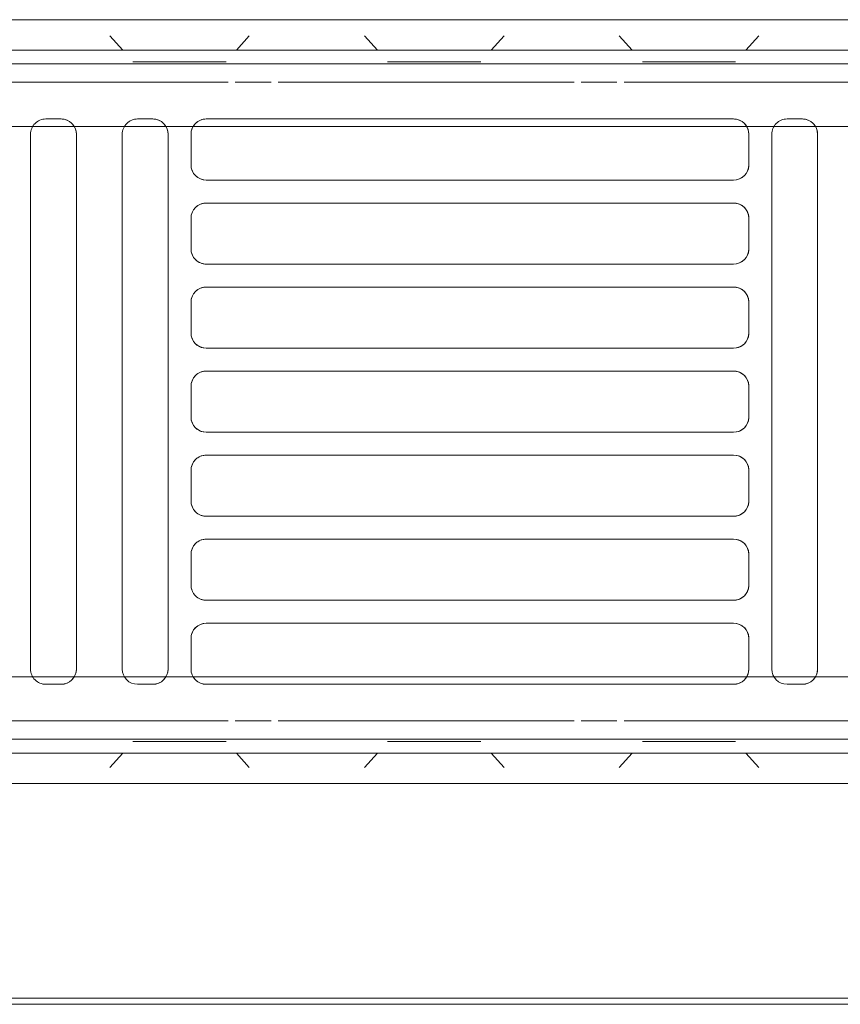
# Model space of a CAD drawing. Header units: millimetres. Extents: x -43279 to 212857, y -33734 to 71307.
# Tile 66 of 70: x -29650 to -29542, y 6186 to 6315. Entities that reach past the tile are written whole.
import ezdxf

# ---------------------------------------------------------------- set-up
doc = ezdxf.new("R2010")
doc.units = ezdxf.units.MM
for name, color, linetype, lineweight in [('M-EQPM', 7, 'Continuous', 18), ('Импосты витража', 7, 'Continuous', 5), ('Перекрытия', 7, 'Continuous', 5), ('Стены', 7, 'Continuous', 5)]:
    doc.layers.add(name, color=color, linetype=linetype, lineweight=lineweight)

# ---------------------------------------------------------------- blocks, each defined once
blk = doc.blocks.new('PR_Радиатор_PradoUniversal_PRADO - 22-300-V1643-50_ОВ_L01_Отметка 0_Отопление - зависимый 2')
at = {"layer": 'M-EQPM'}
for p, q in [((532.9, -8), (-532.9, -8)), ((536, -12), (-536, -12)), ((-431.5, -21), (-429.5, -21)), ((-422.5, -21), (-353.5, -21)), ((-346.5, -21), (-344.5, -21)), ((-334.5, -21), (-332.5, -21)), ((-440, -22), (-9, -22)), ((-433.5, -93), (-433.5, -23)), ((-427.5, -23), (-427.5, -93)), ((-424.5, -27), (-424.5, -23)), ((-351.5, -23), (-351.5, -27)), ((-348.5, -93), (-348.5, -23)), ((-342.5, -23), (-342.5, -93)), ((-336.5, -93), (-336.5, -23)), ((-330.5, -23), (-330.5, -93)), ((-353.5, -29), (-422.5, -29)), ((-422.5, -32), (-353.5, -32)), ((-424.5, -38), (-424.5, -34)), ((-351.5, -34), (-351.5, -38)), ((-353.5, -40), (-422.5, -40)), ((-422.5, -43), (-353.5, -43)), ((-424.5, -49), (-424.5, -45)), ((-351.5, -45), (-351.5, -49)), ((-353.5, -51), (-422.5, -51)), ((-422.5, -54), (-353.5, -54)), ((-424.5, -60), (-424.5, -56)), ((-351.5, -56), (-351.5, -60)), ((-353.5, -62), (-422.5, -62)), ((-422.5, -65), (-353.5, -65)), ((-424.5, -71), (-424.5, -67)), ((-351.5, -67), (-351.5, -71)), ((-353.5, -73), (-422.5, -73)), ((-422.5, -76), (-353.5, -76)), ((-424.5, -82), (-424.5, -78)), ((-351.5, -78), (-351.5, -82)), ((-353.5, -84), (-422.5, -84)), ((-422.5, -87), (-353.5, -87)), ((-424.5, -93), (-424.5, -89)), ((-351.5, -89), (-351.5, -93)), ((-9, -94), (-440, -94)), ((-429.5, -95), (-431.5, -95)), ((-353.5, -95), (-422.5, -95)), ((-344.5, -95), (-346.5, -95)), ((-332.5, -95), (-334.5, -95)), ((-536, -104), (536, -104)), ((-532.9, -108), (532.9, -108))]:
    blk.add_line(p, q, dxfattribs=at)
at = {"layer": 'M-EQPM', "color": 254, "true_color": 0xe6e6e6}
for p, q in [((-424.97, -8), (-427.67, -8)), ((-427.67, -8), (-424.97, -8)), ((-408.37, -8), (-424.97, -8)), ((-424.97, -8), (-408.37, -8)), ((-408.37, -8), (-405.67, -8)), ((-405.67, -8), (-408.37, -8)), ((-391.63, -8), (-394.33, -8)), ((-394.33, -8), (-391.63, -8)), ((-375.03, -8), (-391.63, -8)), ((-391.63, -8), (-375.03, -8)), ((-375.03, -8), (-372.33, -8)), ((-372.33, -8), (-375.03, -8)), ((-358.3, -8), (-361, -8)), ((-361, -8), (-358.3, -8)), ((-341.7, -8), (-358.3, -8)), ((-358.3, -8), (-341.7, -8)), ((-341.7, -8), (-339, -8)), ((-339, -8), (-341.7, -8)), ((-425.79, -10.11), (-424.1, -12)), ((-424.1, -12), (-425.79, -10.11)), ((-407.54, -10.11), (-409.23, -12)), ((-409.23, -12), (-407.54, -10.11)), ((-392.46, -10.11), (-390.77, -12)), ((-390.77, -12), (-392.46, -10.11)), ((-374.21, -10.11), (-375.9, -12)), ((-375.9, -12), (-374.21, -10.11)), ((-359.12, -10.11), (-357.44, -12)), ((-357.44, -12), (-359.12, -10.11)), ((-340.88, -10.11), (-342.56, -12)), ((-342.56, -12), (-340.88, -10.11)), ((-536, -12), (536, -12)), ((-444.5, -13.8), (445.9, -13.8)), ((-408.17, -16.2), (-446.9, -16.2)), ((-402.57, -16.2), (-407.23, -16.2)), ((-362.9, -16.2), (-401.63, -16.2)), ((-357.3, -16.2), (-361.97, -16.2)), ((-317.63, -16.2), (-356.37, -16.2)), ((-429.5, -21), (-431.5, -21)), ((-353.5, -21), (-422.5, -21)), ((-344.5, -21), (-346.5, -21)), ((-332.5, -21), (-334.5, -21)), ((-9, -22), (-440, -22)), ((-433.5, -23), (-433.5, -93)), ((-427.5, -93), (-427.5, -23)), ((-424.5, -23), (-424.5, -27)), ((-351.5, -27), (-351.5, -23)), ((-348.5, -23), (-348.5, -93)), ((-342.5, -93), (-342.5, -23)), ((-336.5, -23), (-336.5, -93)), ((-330.5, -93), (-330.5, -23)), ((-422.5, -29), (-353.5, -29)), ((-353.5, -32), (-422.5, -32)), ((-424.5, -34), (-424.5, -38)), ((-351.5, -38), (-351.5, -34)), ((-422.5, -40), (-353.5, -40)), ((-353.5, -43), (-422.5, -43)), ((-424.5, -45), (-424.5, -49)), ((-351.5, -49), (-351.5, -45)), ((-422.5, -51), (-353.5, -51)), ((-353.5, -54), (-422.5, -54)), ((-424.5, -56), (-424.5, -60)), ((-351.5, -60), (-351.5, -56)), ((-422.5, -62), (-353.5, -62)), ((-353.5, -65), (-422.5, -65)), ((-424.5, -67), (-424.5, -71)), ((-351.5, -71), (-351.5, -67)), ((-422.5, -73), (-353.5, -73)), ((-353.5, -76), (-422.5, -76)), ((-424.5, -78), (-424.5, -82)), ((-351.5, -82), (-351.5, -78)), ((-422.5, -84), (-353.5, -84)), ((-353.5, -87), (-422.5, -87)), ((-424.5, -89), (-424.5, -93)), ((-351.5, -93), (-351.5, -89)), ((-440, -94), (-9, -94)), ((-431.5, -95), (-429.5, -95)), ((-422.5, -95), (-353.5, -95)), ((-346.5, -95), (-344.5, -95)), ((-334.5, -95), (-332.5, -95)), ((-446.9, -99.8), (-408.17, -99.8)), ((-407.23, -99.8), (-402.57, -99.8)), ((-401.63, -99.8), (-362.9, -99.8)), ((-361.97, -99.8), (-357.3, -99.8)), ((-356.37, -99.8), (-317.63, -99.8)), ((445.9, -102.2), (-445.9, -102.2)), ((536, -104), (-536, -104)), ((-425.79, -105.89), (-424.1, -104)), ((-424.1, -104), (-425.79, -105.89)), ((-407.54, -105.89), (-409.23, -104)), ((-409.23, -104), (-407.54, -105.89)), ((-392.46, -105.89), (-390.77, -104)), ((-390.77, -104), (-392.46, -105.89)), ((-374.21, -105.89), (-375.9, -104)), ((-375.9, -104), (-374.21, -105.89)), ((-359.12, -105.89), (-357.44, -104)), ((-357.44, -104), (-359.12, -105.89)), ((-340.88, -105.89), (-342.56, -104)), ((-342.56, -104), (-340.88, -105.89)), ((-424.97, -108), (-427.67, -108)), ((-427.67, -108), (-424.97, -108)), ((-408.37, -108), (-424.97, -108)), ((-424.97, -108), (-408.37, -108)), ((-408.37, -108), (-405.67, -108)), ((-405.67, -108), (-408.37, -108)), ((-391.63, -108), (-394.33, -108)), ((-394.33, -108), (-391.63, -108)), ((-375.03, -108), (-391.63, -108)), ((-391.63, -108), (-375.03, -108)), ((-375.03, -108), (-372.33, -108)), ((-372.33, -108), (-375.03, -108)), ((-358.3, -108), (-361, -108)), ((-361, -108), (-358.3, -108)), ((-341.7, -108), (-358.3, -108)), ((-358.3, -108), (-341.7, -108)), ((-341.7, -108), (-339, -108)), ((-339, -108), (-341.7, -108))]:
    blk.add_line(p, q, dxfattribs=at)
at = {"layer": 'M-EQPM', "color": 7, "true_color": 0xfefefe}
for p, q in [((445.9, -13.8), (-444.5, -13.8)), ((-446.9, -16.2), (-408.17, -16.2)), ((-407.23, -16.2), (-402.57, -16.2)), ((-401.63, -16.2), (-362.9, -16.2)), ((-361.97, -16.2), (-357.3, -16.2)), ((-356.37, -16.2), (-317.63, -16.2)), ((-408.17, -99.8), (-446.9, -99.8)), ((-402.57, -99.8), (-407.23, -99.8)), ((-362.9, -99.8), (-401.63, -99.8)), ((-357.3, -99.8), (-361.97, -99.8)), ((-317.63, -99.8), (-356.37, -99.8)), ((-445.9, -102.2), (445.9, -102.2))]:
    blk.add_line(p, q, dxfattribs=at)
at = {"layer": 'M-EQPM', "color": 7, "true_color": 0xfcfcfc}
for p, q in [((-422.47, -13.5), (-422.77, -13.5)), ((-422.77, -13.5), (-422.18, -13.5)), ((-421.77, -13.5), (-422.47, -13.5)), ((-422.18, -13.5), (-420.75, -13.5)), ((-411.57, -13.5), (-421.77, -13.5)), ((-420.75, -13.5), (-411.57, -13.5)), ((-411.57, -13.5), (-410.86, -13.5)), ((-410.86, -13.5), (-411.57, -13.5)), ((-410.86, -13.5), (-410.57, -13.5)), ((-410.57, -13.5), (-410.86, -13.5)), ((-389.14, -13.5), (-389.43, -13.5)), ((-389.43, -13.5), (-387.42, -13.5)), ((-388.43, -13.5), (-389.14, -13.5)), ((-378.23, -13.5), (-388.43, -13.5)), ((-387.42, -13.5), (-378.23, -13.5)), ((-378.23, -13.5), (-377.53, -13.5)), ((-377.53, -13.5), (-378.23, -13.5)), ((-377.53, -13.5), (-377.23, -13.5)), ((-377.23, -13.5), (-377.53, -13.5)), ((-355.81, -13.5), (-356.1, -13.5)), ((-356.1, -13.5), (-355.51, -13.5)), ((-355.1, -13.5), (-355.81, -13.5)), ((-355.51, -13.5), (-354.08, -13.5)), ((-344.9, -13.5), (-355.1, -13.5)), ((-354.08, -13.5), (-344.9, -13.5)), ((-344.9, -13.5), (-344.19, -13.5)), ((-344.19, -13.5), (-344.9, -13.5)), ((-344.19, -13.5), (-343.9, -13.5)), ((-343.9, -13.5), (-344.19, -13.5)), ((-440, -22), (-9, -22)), ((-9, -94), (-440, -94)), ((-422.47, -102.5), (-422.77, -102.5)), ((-422.77, -102.5), (-422.18, -102.5)), ((-421.77, -102.5), (-422.47, -102.5)), ((-422.18, -102.5), (-420.75, -102.5)), ((-411.57, -102.5), (-421.77, -102.5)), ((-420.75, -102.5), (-411.57, -102.5)), ((-411.57, -102.5), (-410.86, -102.5)), ((-410.86, -102.5), (-411.57, -102.5)), ((-410.86, -102.5), (-410.57, -102.5)), ((-410.57, -102.5), (-410.86, -102.5)), ((-389.14, -102.5), (-389.43, -102.5)), ((-389.43, -102.5), (-388.84, -102.5)), ((-388.43, -102.5), (-389.14, -102.5)), ((-388.84, -102.5), (-387.42, -102.5)), ((-378.23, -102.5), (-388.43, -102.5)), ((-387.42, -102.5), (-378.23, -102.5)), ((-378.23, -102.5), (-377.53, -102.5)), ((-377.23, -102.5), (-378.23, -102.5)), ((-377.53, -102.5), (-377.23, -102.5)), ((-355.81, -102.5), (-356.1, -102.5)), ((-356.1, -102.5), (-354.08, -102.5)), ((-355.1, -102.5), (-355.81, -102.5)), ((-344.9, -102.5), (-355.1, -102.5)), ((-354.08, -102.5), (-344.9, -102.5)), ((-344.9, -102.5), (-344.19, -102.5)), ((-344.19, -102.5), (-344.9, -102.5)), ((-344.19, -102.5), (-343.9, -102.5)), ((-343.9, -102.5), (-344.19, -102.5))]:
    blk.add_line(p, q, dxfattribs=at)
at = {"layer": 'M-EQPM'}
for centre, start, end in [((-431.5, -23), 90, 180), ((-431.5, -23), 105, 180), ((-429.5, -23), 0, 90), ((-429.5, -23), 0, 90), ((-422.5, -23), 90, 180), ((-422.5, -23), 105, 180), ((-353.5, -23), 360, 90), ((-353.5, -23), 0, 90), ((-346.5, -23), 90, 180), ((-346.5, -23), 105, 180), ((-344.5, -23), 0, 90), ((-344.5, -23), 0, 90), ((-334.5, -23), 90, 180), ((-334.5, -23), 105, 180), ((-332.5, -23), 360, 90), ((-332.5, -23), 360, 90), ((-422.5, -27), 180, 270), ((-353.5, -27), 270, 360), ((-422.5, -27), 195, 270), ((-353.5, -27), 270, 345), ((-422.5, -34), 90, 180), ((-422.5, -34), 90, 165), ((-353.5, -34), 360, 90), ((-353.5, -34), 15, 90), ((-422.5, -38), 180, 270), ((-422.5, -38), 195, 270), ((-353.5, -38), 270, 0), ((-353.5, -38), 270, 345), ((-422.5, -45), 90, 180), ((-422.5, -45), 90, 165), ((-353.5, -45), 360, 90), ((-353.5, -45), 15, 90), ((-422.5, -49), 180, 270), ((-422.5, -49), 195, 270), ((-353.5, -49), 270, 0), ((-353.5, -49), 270, 345), ((-422.5, -56), 90, 180), ((-422.5, -56), 90, 165), ((-353.5, -56), 0, 90), ((-353.5, -56), 15, 90), ((-422.5, -60), 180, 270), ((-422.5, -60), 195, 270), ((-353.5, -60), 270, 0), ((-353.5, -60), 270, 345), ((-422.5, -67), 90, 180), ((-422.5, -67), 90, 165), ((-353.5, -67), 0, 90), ((-353.5, -67), 15, 90), ((-422.5, -71), 180, 270), ((-422.5, -71), 195, 270), ((-353.5, -71), 270, 360), ((-353.5, -71), 270, 345), ((-422.5, -78), 90, 180), ((-422.5, -78), 90, 165), ((-353.5, -78), 360, 90), ((-353.5, -78), 15, 90), ((-422.5, -82), 180, 270), ((-353.5, -82), 270, 360), ((-422.5, -82), 195, 270), ((-353.5, -82), 270, 345), ((-422.5, -89), 90, 180), ((-422.5, -89), 90, 165), ((-353.5, -89), 0, 90), ((-353.5, -89), 15, 90), ((-431.5, -93), 180, 270), ((-431.5, -93), 180, 255), ((-429.5, -93), 270, 0), ((-429.5, -93), 270, 0), ((-422.5, -93), 180, 270), ((-422.5, -93), 180, 255), ((-353.5, -93), 270, 360), ((-353.5, -93), 270, 0), ((-346.5, -93), 180, 270), ((-346.5, -93), 180, 255), ((-344.5, -93), 270, 0), ((-344.5, -93), 270, 0), ((-334.5, -93), 180, 270), ((-334.5, -93), 180, 255), ((-332.5, -93), 270, 0), ((-332.5, -93), 270, 0)]:
    blk.add_arc(centre, 2, start, end, dxfattribs=at)
at = {"layer": 'M-EQPM', "color": 254, "true_color": 0xe6e6e6}
for centre, start, end in [((-431.5, -23), 90, 105), ((-422.5, -23), 90, 105), ((-346.5, -23), 90, 105), ((-334.5, -23), 90, 105), ((-422.5, -27), 180, 195), ((-353.5, -27), 345, 360), ((-422.5, -34), 165, 180), ((-353.5, -34), 360, 15), ((-422.5, -38), 180, 195), ((-353.5, -38), 345, 360), ((-422.5, -45), 165, 180), ((-353.5, -45), 360, 15), ((-422.5, -49), 180, 195), ((-353.5, -49), 345, 360), ((-422.5, -56), 165, 180), ((-353.5, -56), 0, 15), ((-422.5, -60), 180, 195), ((-353.5, -60), 345, 0), ((-422.5, -67), 165, 180), ((-353.5, -67), 0, 15), ((-422.5, -71), 180, 195), ((-353.5, -71), 345, 360), ((-422.5, -78), 165, 180), ((-353.5, -78), 360, 15), ((-422.5, -82), 180, 195), ((-353.5, -82), 345, 360), ((-422.5, -89), 165, 180), ((-353.5, -89), 360, 15), ((-431.5, -93), 255, 270), ((-422.5, -93), 255, 270), ((-346.5, -93), 255, 270), ((-334.5, -93), 255, 270)]:
    blk.add_arc(centre, 2, start, end, dxfattribs=at)
blk = doc.blocks.new('A$Cc29e8ddc')
at = {"layer": 'M-EQPM', "color": 254, "true_color": 0xe6e6e6, "rotation": 180}
blk.add_blockref('PR_Радиатор_PradoUniversal_PRADO - 22-300-V1643-50_ОВ_L01_Отметка 0_Отопление - зависимый 2', (4648.41, 20.89), dxfattribs=at)
blk = doc.blocks.new('Rectangular Mullion - R_StandardFrame_50Wx250H-V201-50_AS_Plan_L01_Маркировочный часть 6- зависимый')
at = {"layer": 'Импосты витража'}
blk.add_line((90988.71, 91328.35), (92423.71, 91328.4), dxfattribs=at)

msp = doc.modelspace()

# ---------------------------------------------------------------- linework, layer by layer
at = {"layer": 'Перекрытия'}
msp.add_line((-30371.58, 6186.02), (-28961.58, 6186.02), dxfattribs=at)
at = {"layer": 'Стены'}
for p, q in [((-33291.58, 6186.82), (-24510.21, 6186.82)), ((-28961.58, 6186.02), (-30371.58, 6186.02))]:
    msp.add_line(p, q, dxfattribs=at)

# ---------------------------------------------------------------- block references
at = {"layer": 'Импосты витража', "lineweight": 5}
msp.add_blockref('Rectangular Mullion - R_StandardFrame_50Wx250H-V201-50_AS_Plan_L01_Маркировочный часть 6- зависимый', (-121385.29, -85141.57), dxfattribs=at)
at = {"layer": 'Стены', "linetype": 'ByBlock'}
msp.add_blockref('A$Cc29e8ddc', (-34627.37, 6186.02), dxfattribs=at)

doc.saveas('drawing.dxf')
